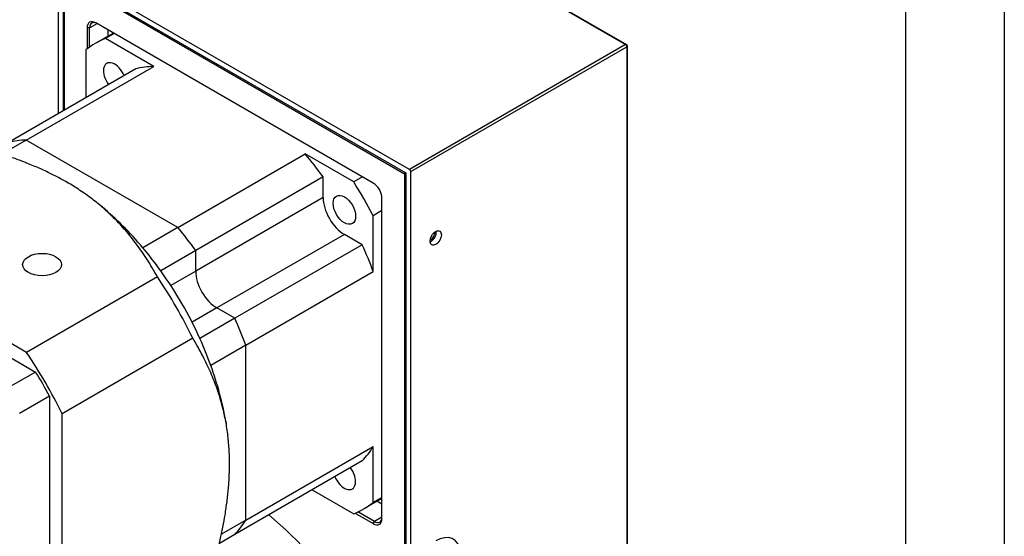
# Model space of a CAD drawing. Extents: x 12273 to 13958, y 6707 to 7905.
# Tile 22 of 23: x 13816 to 13955, y 7761 to 7834. Entities that reach past the tile are written whole.
import ezdxf

# ---------------------------------------------------------------- set-up
doc = ezdxf.new("R2010")
doc.units = 0
doc.header["$LTSCALE"] = 25.4
doc.layers.get('0').update_dxf_attribs({"linetype": 'CONTINUOUS'})

# ---------------------------------------------------------------- blocks, each defined once
blk = doc.blocks.new('ata-Border-A1-002')
at = {"color": 253, "ltscale": 0.5}
blk.add_line((841, 594), (841, 0), dxfattribs=at)
blk.add_line((834, 585), (834, 9))

msp = doc.modelspace()

# ---------------------------------------------------------------- linework, layer by layer
for p, q in [((13852.4229157, 7859.2414652), (13901.9203904, 7830.6640849)), ((13852.5479157, 7859.2538474), (13902.0453904, 7830.6764671)), ((13821.6637708, 7820.8988396), (13821.6637708, 7841.4826646)), ((13871.3380221, 7813.0073463), (13821.8405474, 7841.5847266)), ((13822.3708775, 7821.3070879), (13822.3708775, 7840.4620438)), ((13822.3708775, 7840.4620438), (13870.807692, 7812.497036)), ((13822.5476542, 7821.4091499), (13822.5476542, 7840.1558576)), ((13822.5476542, 7840.1558576), (13870.6309153, 7812.3949739)), ((13825.7296347, 7833.0115125), (13825.7296347, 7830.0595814)), ((13826.0831881, 7833.0115125), (13825.7296347, 7833.0115125)), ((13826.0831881, 7833.0115125), (13827.1438483, 7833.623885)), ((13826.0831881, 7830.3092887), (13826.0831881, 7833.0115125)), ((13866.211498, 7811.0681669), (13826.9670716, 7833.7259471)), ((13828.7348386, 7831.880759), (13828.7348386, 7832.7053263)), ((13829.4489348, 7832.2930427), (13826.882178, 7830.8111249)), ((13829.5492207, 7832.2351426), (13828.3117839, 7831.5207081)), ((13835.1656604, 7827.5636206), (13828.3117839, 7831.5207081)), ((13825.552858, 7829.9278415), (13825.552858, 7823.1442052)), ((13901.9203904, 7830.6640849), (13871.3380221, 7813.0073463)), ((13871.5147988, 7812.7011601), (13902.0971671, 7830.3578987)), ((13902.0971671, 7830.3578987), (13902.0971671, 7713.5988876)), ((13902.1703904, 7713.7009497), (13902.1703904, 7830.4599607)), ((13832.638068, 7827.234853), (13814.6068451, 7816.8245216)), ((13817.1344375, 7817.1532892), (13835.1656604, 7827.5636206)), ((13817.1344375, 7817.1532892), (13813.6833745, 7815.160817)), ((13838.5674727, 7804.7789205), (13817.1344375, 7817.1532892)), ((13838.5674727, 7804.7789205), (13817.1344375, 7817.1532892)), ((13838.5674727, 7804.7789205), (13856.5986956, 7815.1892519)), ((13863.4525721, 7811.2321645), (13856.5986956, 7815.1892519)), ((13859.126288, 7811.9418721), (13841.0950651, 7801.5315407)), ((13859.126288, 7809.0187605), (13859.126288, 7811.9418721)), ((13864.690009, 7811.946599), (13863.4525721, 7811.2321645)), ((13870.6309153, 7812.3949739), (13870.7193037, 7812.548067)), ((13870.807692, 7812.3949739), (13870.6309153, 7812.3949739)), ((13870.6309153, 7812.3949739), (13870.6309153, 7729.0148965)), ((13870.807692, 7812.497036), (13870.807692, 7758.8123858)), ((13871.5147988, 7758.4041375), (13871.5147988, 7812.7011601)), ((13859.126288, 7809.0187605), (13841.0950651, 7798.6084291)), ((13867.4489348, 7763.6093032), (13867.4489348, 7808.9248634)), ((13817.1757653, 7787.1231792), (13781.2504956, 7807.8646433)), ((13827.8462289, 7807.6936009), (13827.5022921, 7807.9796798)), ((13867.4489348, 7807.1679993), (13866.211498, 7806.4535648)), ((13866.211498, 7798.5393899), (13866.211498, 7806.4535648)), ((13838.5674727, 7804.7789205), (13833.6177252, 7801.9211825)), ((13862.1314918, 7803.8135948), (13844.1002689, 7793.4032634)), ((13864.6629807, 7802.352039), (13862.1314918, 7803.8135948)), ((13864.6629807, 7802.352039), (13846.6317578, 7791.9417076)), ((13841.0950651, 7801.5315407), (13836.1453176, 7798.6738026)), ((13841.0950651, 7798.6084291), (13841.0950651, 7801.5315407)), ((13841.0950651, 7798.6084291), (13841.0950651, 7801.5315407)), ((13835.6721784, 7797.8020883), (13817.1757653, 7787.1231792)), ((13841.0950651, 7798.6084291), (13837.5789854, 7796.5784196)), ((13848.180275, 7788.1290585), (13866.211498, 7798.5393899)), ((13844.1002689, 7793.4032634), (13840.5841892, 7791.3732539)), ((13846.6317578, 7791.9417076), (13844.1002689, 7793.4032634)), ((13846.6317578, 7791.9417076), (13844.1002689, 7793.4032634)), ((13846.6317578, 7791.9417076), (13841.6820103, 7789.0839696)), ((13840.6905139, 7789.1100761), (13822.1941008, 7778.4311671)), ((13848.180275, 7788.1290585), (13843.2305276, 7785.2713204)), ((13848.180275, 7763.3803211), (13848.180275, 7788.1290585)), ((13848.180275, 7763.3803211), (13848.180275, 7788.1290585)), ((13813.2668777, 7787.3387351), (13818.4517635, 7784.3452399)), ((13818.4517635, 7784.3452399), (13814.2091228, 7781.8957501)), ((13820.4263339, 7780.9251836), (13816.1836932, 7778.4756938)), ((13820.4263339, 7780.9251836), (13820.4263339, 7747.1773095)), ((13822.1941008, 7736.9482388), (13822.1941008, 7778.4311671)), ((13845.3438404, 7777.3868488), (13845.4196236, 7776.9459513)), ((13848.180275, 7763.3803211), (13866.211498, 7773.7906525)), ((13866.211498, 7765.8764777), (13866.211498, 7773.7906525)), ((13864.6629807, 7771.7660771), (13846.6317578, 7761.3557457)), ((13857.5777708, 7767.6754292), (13863.4525721, 7764.2836111)), ((13867.4489348, 7766.475112), (13864.882178, 7764.9931942)), ((13867.4489348, 7766.5909122), (13866.211498, 7765.8764777)), ((13867.4489348, 7765.6505446), (13866.7348386, 7766.0628283)), ((13863.6550506, 7764.3708342), (13866.211498, 7762.8948687)), ((13866.3882747, 7763.2010549), (13864.0480801, 7764.5521668)), ((13848.180275, 7763.3803211), (13844.729212, 7761.387849)), ((13866.211498, 7762.8948687), (13866.3882747, 7763.2010549)), ((13867.4489348, 7763.8134273), (13866.3882747, 7763.2010549)), ((13846.6317578, 7761.3557457), (13844.4426645, 7760.0918721))]:
    msp.add_line(p, q)
msp.add_arc((13901.9203904, 7830.4599607), 0.25, 0, 60)
for centre, major_axis, start_param, end_param in [((13826.9670716, 7832.297078), (-0.875, 1.5155445), 5.4977871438, 7.0685834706), ((13827.1438483, 7832.3991401), (-0.75, 1.2990381), 5.4977871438, 7.0685834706), ((13845.882178, 7797.9021596), (-19, 32.9089653), 6.2105180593, 6.3558525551), ((13901.9203904, 7830.4599607), (0.125, 0.2165064), 0, 0.7853981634), ((13901.9203904, 7830.4599607), (0.125, -0.2165064), 0.7853981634, 2.3561944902), ((13901.9203904, 7830.4599607), (0.25, 0), 5.4977871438, 6.2831853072), ((13829.632178, 7826.0479852), (-1.125, 1.9485572), 4.499637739, 8.0667328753), ((13845.882178, 7797.9021596), (-16.25, 28.1458256), 5.982914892, 6.1119905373), ((13827.8509551, 7787.4918282), (-16.25, 28.1458256), 5.982914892, 6.1119905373), ((13827.8509551, 7787.4918282), (-16.25, 28.1458256), 5.982914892, 6.1119905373), ((13845.882178, 7797.9021596), (-16.25, 28.1458256), 4.8835837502, 5.0126593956), ((13871.3380221, 7812.8032222), (0.125, -0.2165064), 0.7853981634, 2.3561944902), ((13845.882178, 7797.9021596), (-19, 32.9089653), 4.6397217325, 4.7850562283), ((13866.211498, 7809.6392979), (-0.875, 1.5155445), 3.926990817, 5.4977871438), ((13862.1314918, 7807.2837053), (-2.125, 3.680608), 0.7853981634, 2.3561944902), ((13822.9012076, 7784.6340901), (-16.25, 28.1458256), 5.0126593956, 5.2809120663), ((13827.8509551, 7787.4918282), (-16.25, 28.1458256), 4.8835837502, 5.0126593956), ((13827.8509551, 7787.4918282), (16.25, -28.1458256), 1.7419910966, 1.871066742), ((13874.3432259, 7803.7196977), (0.5625, 0.9742786), 3.8212664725, 5.6035114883), ((13874.3432259, 7803.7196977), (-0.40525, -0.7019136), 0.652156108, 2.4894365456), ((13822.9012076, 7784.6340901), (-16.25, 28.1458256), 4.8835837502, 5.0126593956), ((13845.882178, 7797.9021596), (-16.25, 28.1458256), 4.4121185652, 4.5411942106), ((13817.7095435, 7781.6366815), (-20.625, 35.7235479), 4.5904302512, 4.8343477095), ((13822.9012076, 7784.6340901), (16.25, -28.1458256), 1.399601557, 1.7419910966), ((13844.1002689, 7796.8733739), (-2.125, 3.680608), 0.7853981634, 2.3561944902), ((13844.1002689, 7796.8733739), (-2.125, 3.680608), 0.7853981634, 2.3561944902), ((13827.8509551, 7787.4918282), (-16.25, 28.1458256), 4.4121185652, 4.5411942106), ((13827.8509551, 7787.4918282), (16.25, -28.1458256), 1.2705259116, 1.399601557), ((13822.9012076, 7784.6340901), (-16.25, 28.1458256), 4.4121185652, 4.5411942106), ((13799.2131304, 7770.9577724), (-20.625, 35.7235479), 4.5904302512, 4.8343477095), ((13822.9012076, 7784.6340901), (-16.25, 28.1458256), 4.1438658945, 4.4121185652), ((13799.2131304, 7770.9577724), (20.25, -35.0740289), 1.5220221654, 1.6195704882), ((13845.882178, 7797.9021596), (16.25, -28.1458256), 0.1711947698, 0.3002704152), ((13862.132178, 7769.7563339), (1.125, -1.9485572), 4.499637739, 8.0667328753), ((13845.882178, 7797.9021596), (19, -32.9089653), 6.2105180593, 6.3558525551), ((13846.5892848, 7739.522654), (17.125, -29.6613701), 0, 2.1548842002), ((13827.8509551, 7787.4918282), (16.25, -28.1458256), 0.1711947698, 0.3002704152), ((13827.8509551, 7787.4918282), (16.25, -28.1458256), 0.1711947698, 0.3002704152), ((13866.211498, 7764.3237377), (0.875, -1.5155445), 5.4977871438, 7.0685834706), ((13866.3882747, 7764.4257997), (0.75, -1.2990381), 5.4977871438, 7.0685834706), ((13875.0503327, 7756.362896), (2.5, 4.330127), 5.6383826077, 7.0685834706)]:
    msp.add_ellipse(centre, major_axis=major_axis, ratio=0.5773502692, start_param=start_param, end_param=end_param)
for centre, major_axis in [((13862.132178, 7807.2841014), (-1.125, 1.9485572)), ((13875.0503327, 7803.3114494), (-0.5625, -0.9742786)), ((13819.3656737, 7799.5351527), (2.75, 0))]:
    msp.add_ellipse(centre, major_axis=major_axis, ratio=0.5773502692)
for points, weights in [([(13822.9012076, 7811.170229), (13814.9854702, 7815.7403821), (13799.7469087, 7818.5435524)], [1.62337880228, 1.62337880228, 1.4307745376]), ([(13835.6721784, 7797.8020883), (13830.816945, 7806.6000759), (13822.9012076, 7811.170229)], [1.4307745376, 1.62337880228, 1.62337880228]), ([(13845.882178, 7771.3660207), (13845.882178, 7780.5063269), (13840.6905139, 7789.1100761)], [1.62337880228, 1.62337880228, 1.4307745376]), ([(13840.6905139, 7747.6271479), (13845.882178, 7762.2257145), (13845.882178, 7771.3660207)], [1.4307745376, 1.62337880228, 1.62337880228])]:
    msp.add_rational_spline(points, weights, degree=2)

# ---------------------------------------------------------------- block references
at = {"xscale": 2, "yscale": 2, "zscale": 2}
msp.add_blockref('ata-Border-A1-002', (12273.4879337, 6717.3384433), dxfattribs=at)

doc.saveas('drawing.dxf')
